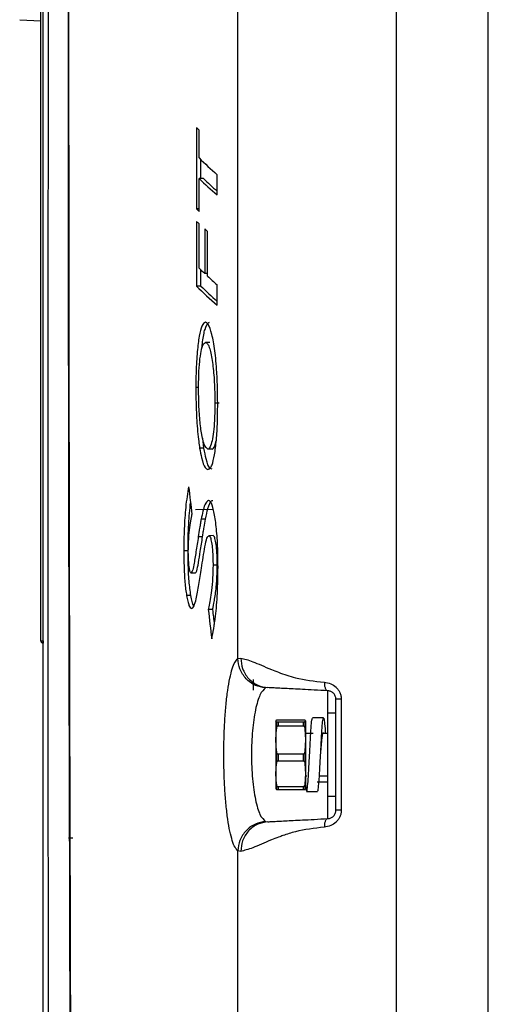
# Paper-space layout 'Sheet2' of a CAD drawing. Header units: millimetres. Extents: x -8 to 412, y -20 to 277.
# Tile 36 of 40: x 256 to 267, y 135 to 158. Entities that reach past the tile are written whole.
import ezdxf

# ---------------------------------------------------------------- set-up
doc = ezdxf.new("R2010")
doc.units = ezdxf.units.MM

psp = doc.layouts.new('Sheet2')

# ---------------------------------------------------------------- linework, layer by layer
at = {"color": 7, "linetype": 'Continuous', "lineweight": 25}
for p, q in [((265.057, 186.624), (265.057, 94.452)), ((267.238, 94.338), (267.238, 186.738)), ((256.663, 143.232), (256.663, 179.467)), ((261.321, 142.809), (261.321, 178.667)), ((256.164, 157.901), (256.663, 157.875)), ((260.34, 155.351), (260.34, 153.434)), ((260.404, 154.634), (260.404, 155.293)), ((260.441, 154.147), (260.441, 154.598)), ((260.829, 153.76), (260.829, 154.239)), ((260.505, 154.148), (260.404, 154.147)), ((260.404, 153.374), (260.404, 154.147)), ((260.404, 153.435), (260.34, 153.434)), ((260.34, 153.136), (260.34, 151.608)), ((260.404, 152.034), (260.404, 153.078)), ((260.538, 152.958), (260.538, 151.906)), ((260.603, 151.844), (260.603, 152.901)), ((260.441, 151.609), (260.441, 151.998)), ((260.603, 151.905), (260.538, 151.906)), ((260.441, 151.609), (260.34, 151.608)), ((260.829, 151.155), (260.829, 151.635)), ((260.657, 150.276), (260.555, 150.275)), ((260.391, 149.209), (260.327, 149.209)), ((260.877, 148.842), (260.776, 148.842)), ((260.518, 147.78), (260.491, 148.015)), ((260.518, 147.78), (260.417, 147.779)), ((260.71, 147.758), (260.609, 147.759)), ((260.741, 146.327), (260.318, 146.324)), ((260.555, 146.104), (260.453, 146.105)), ((260.486, 145.688), (260.385, 145.688)), ((260.735, 145.713), (260.634, 145.712)), ((260.143, 145.355), (260.042, 145.355)), ((260.834, 145.018), (260.733, 145.018)), ((260.314, 144.829), (260.213, 144.83)), ((260.209, 144.3), (260.108, 144.299)), ((260.721, 143.965), (260.62, 143.965)), ((256.663, 143.232), (256.72, 143.232)), ((261.321, 142.809), (261.389, 142.821)), ((262.031, 142.122), (261.975, 142.114)), ((263.638, 139.228), (263.638, 141.848)), ((263.762, 141.848), (263.762, 139.228)), ((263.638, 141.518), (263.438, 141.518)), ((263.438, 141.518), (263.438, 139.558)), ((262.218, 141.336), (262.232, 141.357)), ((262.232, 141.314), (262.218, 141.336)), ((262.218, 141.336), (262.218, 140.886)), ((262.232, 141.314), (262.232, 141.151)), ((262.27, 141.363), (262.865, 141.363)), ((262.27, 141.308), (262.27, 141.22)), ((262.865, 141.308), (262.27, 141.308)), ((262.27, 141.22), (262.865, 141.22)), ((262.865, 141.308), (262.865, 141.22)), ((262.904, 141.357), (262.918, 141.336)), ((262.918, 141.336), (262.904, 141.314)), ((262.904, 141.314), (262.904, 141.151)), ((262.918, 141.336), (262.918, 140.886)), ((263.344, 141.408), (263.084, 141.408)), ((262.218, 140.886), (262.232, 141.151)), ((262.904, 141.151), (262.918, 140.886)), ((263.097, 141.038), (262.918, 141.038)), ((263.438, 141.038), (263.336, 141.038)), ((262.232, 140.621), (262.218, 140.886)), ((262.218, 140.886), (262.218, 140.088)), ((262.918, 140.886), (262.904, 140.621)), ((262.918, 140.886), (262.918, 140.088)), ((262.232, 140.621), (262.232, 140.331)), ((262.865, 140.551), (262.27, 140.551)), ((262.27, 140.551), (262.27, 140.395)), ((262.865, 140.551), (262.865, 140.395)), ((262.904, 140.621), (262.904, 140.331)), ((262.218, 140.088), (262.232, 140.331)), ((262.27, 140.395), (262.865, 140.395)), ((262.904, 140.331), (262.918, 140.088)), ((262.232, 139.845), (262.218, 140.088)), ((262.218, 140.088), (262.218, 139.739)), ((262.918, 140.088), (262.904, 139.845)), ((262.918, 140.088), (262.918, 139.739)), ((262.918, 140.038), (262.951, 140.038)), ((263.247, 140.038), (263.438, 140.038)), ((262.232, 139.845), (262.232, 139.718)), ((262.904, 139.845), (262.904, 139.718)), ((262.918, 139.819), (262.935, 139.688)), ((263.452, 139.886), (263.192, 139.886)), ((262.218, 139.74), (262.232, 139.718)), ((262.865, 139.781), (262.27, 139.781)), ((262.27, 139.781), (262.27, 139.713)), ((262.27, 139.713), (262.865, 139.713)), ((262.865, 139.781), (262.865, 139.713)), ((262.904, 139.718), (262.918, 139.74)), ((262.945, 139.668), (263.205, 139.668)), ((263.438, 139.558), (263.638, 139.558)), ((261.975, 138.962), (262.031, 138.954)), ((257.318, 138.576), (257.417, 138.576)), ((261.321, 102.409), (261.321, 138.267)), ((261.389, 138.255), (261.321, 138.267))]:
    psp.add_line(p, q, dxfattribs=at)
at = {"color": 8, "linetype": 'Continuous', "lineweight": 25}
for p, q in [((261.688, 142.061), (261.688, 142.311)), ((263.448, 141.518), (263.448, 142.048)), ((263.448, 139.028), (263.448, 139.558))]:
    psp.add_line(p, q, dxfattribs=at)
at = {"color": 7, "linetype": 'Continuous', "lineweight": 25}
for centre, radius, start, end in [((256.723, 143.232), 0.06, 180, 268), ((257.151, 143.202), 0.431, 176.0129, 183.9871)]:
    psp.add_arc(centre, radius, start, end, dxfattribs=at)
for centre, major_axis, ratio, start_param, end_param in [((551.274, 158.248), (293.956, -2.631), 0.129797, 3.286274, 3.287786), ((551.274, 157.964), (293.956, -2.641), 0.138691, 3.28787, 3.297567), ((551.274, 162.592), (293.956, 2.64), 0.138451, 3.285381, 3.295078), ((551.274, 162.592), (293.856, 2.64), 0.138451, 3.285427, 3.29288), ((551.274, 161.809), (293.956, 2.64), 0.13821, 3.283871, 3.285383), ((551.274, 156.084), (293.956, -2.632), 0.130999, 3.286285, 3.287797), ((551.274, 156.084), (293.956, -2.632), 0.130999, 3.290919, 3.29242), ((551.274, 155.445), (293.956, -2.643), 0.140614, 3.287888, 3.29101), ((551.274, 155.446), (293.956, -2.643), 0.140614, 3.292511, 3.297585), ((551.274, 160.067), (293.956, 2.642), 0.140213, 3.283852, 3.295061), ((551.274, 160.067), (293.856, 2.641), 0.140213, 3.283904, 3.292864), ((551.274, 189.739), (-14.137, 336.997), 0.871272, 1.661738, 1.663692), ((551.274, 203.953), (8.537, 373.859), 0.785944, 1.749868, 1.751738), ((551.274, 203.953), (8.534, 373.732), 0.785944, 1.749924, 1.750875)]:
    psp.add_ellipse(centre, major_axis=major_axis, ratio=ratio, start_param=start_param, end_param=end_param, dxfattribs=at)
for points, knots in [([(257.356, 184.561), (257.353, 184.034), (257.346, 182.98), (257.338, 181.36), (257.332, 179.714), (257.327, 177.86), (257.324, 175.797), (257.321, 173.525), (257.32, 170.829), (257.319, 167.708), (257.319, 163.958), (257.319, 160), (257.321, 155.837), (257.324, 151.684), (257.332, 146.183), (257.344, 140.718), (257.36, 135.256), (257.371, 131.668), (257.38, 128.589), (257.386, 126.024), (257.391, 123.448), (257.395, 120.711), (257.396, 117.816), (257.394, 114.768), (257.388, 111.696), (257.377, 108.612), (257.364, 105.535), (257.35, 102.924), (257.339, 100.766), (257.331, 99.032), (257.324, 97.326), (257.321, 96.219), (257.32, 95.665)], [0, 0, 0, 0, 0.019012, 0.038024, 0.057166, 0.076309, 0.101724, 0.127156, 0.152575, 0.191494, 0.230419, 0.276337, 0.322264, 0.368518, 0.414778, 0.506452, 0.552291, 0.598127, 0.626535, 0.654943, 0.683429, 0.711913, 0.745458, 0.77902, 0.81255, 0.84726, 0.88201, 0.916709, 0.937446, 0.958184, 0.979092, 1, 1, 1, 1]), ([(257.301, 97.452), (257.302, 97.607), (257.307, 98.5), (257.318, 100.198), (257.334, 102.716), (257.35, 105.489), (257.364, 108.506), (257.375, 111.572), (257.383, 114.666), (257.387, 117.767), (257.387, 120.981), (257.383, 124.302), (257.375, 127.728), (257.364, 131.837), (257.35, 136.618), (257.335, 142.074), (257.325, 147.085), (257.319, 151.666), (257.315, 155.816), (257.313, 159.985), (257.312, 163.708), (257.311, 166.972), (257.311, 169.774), (257.311, 172.565), (257.311, 175.331), (257.313, 177.905), (257.316, 180.277), (257.318, 181.976), (257.321, 182.917), (257.322, 183.147)], [0, 0, 0, 0, 0.006051, 0.034924, 0.063769, 0.099095, 0.134545, 0.170105, 0.205717, 0.241287, 0.276694, 0.316143, 0.355614, 0.395079, 0.458678, 0.522291, 0.585903, 0.633897, 0.681926, 0.729913, 0.777851, 0.809924, 0.842075, 0.874231, 0.906341, 0.93838, 0.964886, 0.99141, 1, 1, 1, 1]), ([(256.718, 94.879), (256.718, 95.32), (256.718, 96.516), (256.718, 98.562), (256.718, 101.026), (256.718, 103.567), (256.718, 106.159), (256.718, 108.773), (256.718, 111.398), (256.718, 114.024), (256.718, 117.021), (256.718, 120.382), (256.718, 124.096), (256.718, 127.982), (256.718, 132.037), (256.718, 137.047), (256.718, 142.827), (256.718, 148.297), (256.718, 152.684), (256.718, 155.973), (256.718, 159.273), (256.718, 162.587), (256.718, 165.914), (256.718, 169.246), (256.718, 172.559), (256.718, 175.839), (256.718, 177.977), (256.718, 179.044)], [0, 0, 0, 0, 0.018184, 0.049281, 0.080496, 0.11178, 0.14305, 0.174192, 0.204849, 0.235532, 0.266199, 0.309531, 0.352901, 0.396258, 0.44618, 0.496107, 0.573894, 0.651674, 0.690242, 0.72883, 0.7674, 0.805943, 0.844697, 0.883574, 0.922465, 0.96129, 1, 1, 1, 1]), ([(257.037, 178.728), (257.02, 178.095), (256.987, 176.83), (256.946, 174.543), (256.91, 171.865), (256.883, 168.791), (256.865, 165.697), (256.853, 162.534), (256.843, 159.311), (256.836, 156.033), (256.832, 152.766), (256.829, 148.396), (256.829, 142.937), (256.834, 137.159), (256.841, 132.144), (256.849, 128.07), (256.859, 124.157), (256.87, 120.41), (256.884, 117.011), (256.898, 113.972), (256.914, 111.298), (256.936, 108.625), (256.96, 105.962), (256.992, 103.315), (257.049, 100.712), (257.136, 98.16), (257.24, 96.519), (257.291, 95.7)], [0, 0, 0, 0, 0.023728, 0.047457, 0.0841, 0.120822, 0.157572, 0.194252, 0.233184, 0.272146, 0.311129, 0.350089, 0.429139, 0.508199, 0.559187, 0.610171, 0.654702, 0.699245, 0.743753, 0.775484, 0.807231, 0.838954, 0.87111, 0.903362, 0.935635, 0.967864, 1, 1, 1, 1]), ([(260.552, 150.755), (260.523, 150.74), (260.47, 150.711), (260.404, 150.441), (260.356, 150.065), (260.33, 149.629), (260.328, 149.333), (260.327, 149.209)], [0, 0, 0, 0, 0.237107, 0.437359, 0.637174, 0.846871, 1, 1, 1, 1]), ([(260.473, 150.143), (260.477, 150.193), (260.494, 150.383), (260.542, 150.607), (260.601, 150.741), (260.639, 150.751), (260.653, 150.754)], [0, 0, 0, 0, 0.122318, 0.464221, 0.806591, 1, 1, 1, 1]), ([(260.843, 148.807), (260.842, 148.937), (260.84, 149.198), (260.821, 149.644), (260.779, 150.105), (260.706, 150.494), (260.628, 150.721), (260.574, 150.745), (260.552, 150.755)], [0, 0, 0, 0, 0.128317, 0.256213, 0.45137, 0.646242, 0.852959, 1, 1, 1, 1]), ([(260.391, 149.195), (260.393, 149.333), (260.396, 149.584), (260.423, 149.904), (260.46, 150.127), (260.506, 150.256), (260.539, 150.269), (260.555, 150.275)], [0, 0, 0, 0, 0.235326, 0.426467, 0.617636, 0.809768, 1, 1, 1, 1]), ([(260.555, 150.275), (260.571, 150.269), (260.601, 150.256), (260.657, 150.145), (260.713, 149.88), (260.76, 149.465), (260.775, 149.097), (260.776, 148.889), (260.776, 148.842)], [0, 0, 0, 0, 0.1346073, 0.268704, 0.5097433, 0.7255459, 0.9380106, 1, 1, 1, 1]), ([(260.327, 149.209), (260.328, 149.08), (260.33, 148.817), (260.349, 148.37), (260.381, 148.018), (260.409, 147.83), (260.417, 147.779)], [0, 0, 0, 0, 0.240714, 0.489751, 0.862461, 1, 1, 1, 1]), ([(260.609, 147.759), (260.581, 147.781), (260.526, 147.825), (260.46, 148.107), (260.414, 148.479), (260.394, 148.861), (260.392, 149.105), (260.391, 149.195)], [0, 0, 0, 0, 0.2475295, 0.4789648, 0.6801477, 0.8814544, 1, 1, 1, 1]), ([(260.776, 148.842), (260.774, 148.679), (260.77, 148.412), (260.739, 148.095), (260.7, 147.895), (260.655, 147.775), (260.623, 147.763), (260.609, 147.759)], [0, 0, 0, 0, 0.276953, 0.455464, 0.633595, 0.835142, 1, 1, 1, 1]), ([(260.614, 147.279), (260.63, 147.285), (260.662, 147.297), (260.716, 147.389), (260.77, 147.604), (260.816, 147.963), (260.84, 148.383), (260.842, 148.671), (260.843, 148.807)], [0, 0, 0, 0, 0.1330603, 0.2655879, 0.4543001, 0.6428734, 0.8321112, 1, 1, 1, 1]), ([(260.71, 147.758), (260.733, 147.768), (260.77, 147.784), (260.8, 147.919), (260.811, 147.968)], [0, 0, 0, 0, 0.638429, 1, 1, 1, 1]), ([(260.417, 147.779), (260.431, 147.701), (260.469, 147.489), (260.538, 147.307), (260.592, 147.287), (260.614, 147.279)], [0, 0, 0, 0, 0.256612, 0.693648, 1, 1, 1, 1]), ([(260.715, 147.28), (260.696, 147.286), (260.646, 147.302), (260.576, 147.464), (260.535, 147.689), (260.518, 147.78)], [0, 0, 0, 0, 0.256421, 0.6983, 1, 1, 1, 1]), ([(260.155, 146.868), (260.13, 146.716), (260.086, 146.441), (260.048, 145.894), (260.044, 145.531), (260.042, 145.355)], [0, 0, 0, 0, 0.391215, 0.705293, 1, 1, 1, 1]), ([(260.624, 146.545), (260.595, 146.524), (260.549, 146.49), (260.494, 146.297), (260.467, 146.169), (260.453, 146.105)], [0, 0, 0, 0, 0.4668194, 0.7309954, 1, 1, 1, 1]), ([(260.555, 146.104), (260.574, 146.193), (260.616, 146.395), (260.677, 146.533), (260.716, 146.542), (260.725, 146.545)], [0, 0, 0, 0, 0.3752114, 0.8487178, 1, 1, 1, 1]), ([(260.851, 144.971), (260.849, 145.164), (260.845, 145.522), (260.805, 145.991), (260.749, 146.337), (260.685, 146.523), (260.641, 146.539), (260.624, 146.545)], [0, 0, 0, 0, 0.238178, 0.441343, 0.64427, 0.857386, 1, 1, 1, 1]), ([(260.143, 145.355), (260.144, 145.461), (260.145, 145.675), (260.16, 146.079), (260.185, 146.328), (260.201, 146.49)], [0, 0, 0, 0, 0.256329, 0.519707, 1, 1, 1, 1]), ([(260.149, 145.348), (260.15, 145.422), (260.154, 145.606), (260.177, 145.847), (260.206, 146.053), (260.226, 146.165), (260.235, 146.215)], [0, 0, 0, 0, 0.202549, 0.500456, 0.777806, 1, 1, 1, 1]), ([(260.453, 146.105), (260.447, 146.071), (260.434, 146.003), (260.412, 145.862), (260.395, 145.756), (260.385, 145.688)], [0, 0, 0, 0, 0.263324, 0.527977, 1, 1, 1, 1]), ([(260.486, 145.688), (260.491, 145.725), (260.503, 145.801), (260.526, 145.942), (260.543, 146.041), (260.555, 146.104)], [0, 0, 0, 0, 0.258194, 0.522827, 1, 1, 1, 1]), ([(260.385, 145.688), (260.366, 145.569), (260.331, 145.341), (260.286, 145.055), (260.247, 144.864), (260.223, 144.84), (260.213, 144.83)], [0, 0, 0, 0, 0.3475408, 0.6644081, 0.8582262, 1, 1, 1, 1]), ([(260.314, 144.829), (260.325, 144.842), (260.353, 144.873), (260.391, 145.086), (260.436, 145.362), (260.468, 145.571), (260.486, 145.688)], [0, 0, 0, 0, 0.160492, 0.392489, 0.662474, 1, 1, 1, 1]), ([(260.46, 144.942), (260.473, 145.029), (260.5, 145.203), (260.541, 145.455), (260.585, 145.67), (260.619, 145.699), (260.634, 145.712)], [0, 0, 0, 0, 0.262975, 0.52612, 0.791152, 1, 1, 1, 1]), ([(260.634, 145.712), (260.647, 145.704), (260.67, 145.688), (260.699, 145.558), (260.72, 145.386), (260.731, 145.195), (260.732, 145.068), (260.733, 145.018)], [0, 0, 0, 0, 0.230855, 0.434838, 0.637834, 0.859133, 1, 1, 1, 1]), ([(260.834, 145.018), (260.833, 145.099), (260.831, 145.257), (260.813, 145.469), (260.788, 145.62), (260.761, 145.702), (260.743, 145.709), (260.735, 145.713)], [0, 0, 0, 0, 0.227493, 0.447203, 0.666691, 0.851283, 1, 1, 1, 1]), ([(260.042, 145.355), (260.043, 145.261), (260.044, 145.07), (260.056, 144.753), (260.079, 144.486), (260.1, 144.348), (260.108, 144.299)], [0, 0, 0, 0, 0.23469, 0.477036, 0.818142, 1, 1, 1, 1]), ([(260.209, 144.3), (260.194, 144.407), (260.164, 144.621), (260.145, 145.013), (260.144, 145.26), (260.143, 145.355)], [0, 0, 0, 0, 0.379317, 0.762529, 1, 1, 1, 1]), ([(260.213, 144.83), (260.206, 144.835), (260.192, 144.845), (260.174, 144.929), (260.159, 145.048), (260.15, 145.195), (260.149, 145.301), (260.149, 145.348)], [0, 0, 0, 0, 0.199932, 0.393784, 0.586197, 0.818112, 1, 1, 1, 1]), ([(260.335, 144.217), (260.347, 144.27), (260.369, 144.376), (260.41, 144.621), (260.44, 144.814), (260.46, 144.942)], [0, 0, 0, 0, 0.251261, 0.503497, 1, 1, 1, 1]), ([(260.733, 145.018), (260.731, 144.915), (260.727, 144.697), (260.693, 144.341), (260.653, 144.113), (260.624, 143.986), (260.62, 143.965)], [0, 0, 0, 0, 0.229347, 0.48243, 0.913547, 1, 1, 1, 1]), ([(260.702, 143.275), (260.718, 143.352), (260.751, 143.508), (260.8, 143.854), (260.843, 144.343), (260.848, 144.761), (260.851, 144.971)], [0, 0, 0, 0, 0.191995, 0.388288, 0.692748, 1, 1, 1, 1]), ([(260.721, 143.965), (260.736, 144.032), (260.769, 144.182), (260.808, 144.462), (260.831, 144.765), (260.833, 144.95), (260.834, 145.018)], [0, 0, 0, 0, 0.266905, 0.589301, 0.849122, 1, 1, 1, 1]), ([(260.108, 144.299), (260.117, 144.251), (260.135, 144.158), (260.174, 144.025), (260.207, 144.004), (260.229, 143.99)], [0, 0, 0, 0, 0.25951, 0.50757, 1, 1, 1, 1]), ([(260.281, 144.048), (260.266, 144.077), (260.24, 144.13), (260.218, 144.248), (260.209, 144.3)], [0, 0, 0, 0, 0.555074, 1, 1, 1, 1]), ([(260.229, 143.99), (260.238, 143.993), (260.258, 144.001), (260.294, 144.066), (260.319, 144.158), (260.335, 144.217)], [0, 0, 0, 0, 0.256234, 0.51606, 1, 1, 1, 1]), ([(261.389, 142.821), (261.474, 142.8), (261.644, 142.758), (261.993, 142.595), (262.343, 142.461), (262.731, 142.325), (263.128, 142.277), (263.363, 142.248)], [0, 0, 0, 0, 0.249011, 0.500866, 0.582293, 0.752522, 1, 1, 1, 1]), ([(261.389, 142.821), (261.397, 142.736), (261.415, 142.558), (261.562, 142.328), (261.778, 142.164), (261.948, 142.136), (262.031, 142.122)], [0, 0, 0, 0, 0.240753, 0.5, 0.759247, 1, 1, 1, 1]), ([(261.321, 138.267), (261.298, 138.29), (261.252, 138.335), (261.188, 138.497), (261.13, 138.721), (261.08, 139.006), (261.04, 139.342), (261.01, 139.717), (260.992, 140.12), (260.986, 140.536), (260.992, 140.953), (261.01, 141.356), (261.039, 141.732), (261.08, 142.068), (261.129, 142.353), (261.187, 142.578), (261.252, 142.741), (261.298, 142.786), (261.321, 142.809)], [0, 0, 0, 0, 0.063608, 0.126727, 0.18935, 0.251898, 0.313893, 0.376101, 0.437818, 0.499851, 0.561624, 0.623595, 0.685713, 0.74778, 0.810384, 0.872916, 0.936255, 1, 1, 1, 1]), ([(261.975, 142.114), (261.892, 142.129), (261.721, 142.16), (261.503, 142.323), (261.353, 142.551), (261.331, 142.725), (261.321, 142.809)], [0, 0, 0, 0, 0.241001, 0.5, 0.758999, 1, 1, 1, 1]), ([(263.448, 142.048), (263.337, 142.054), (263.114, 142.065), (262.844, 142.08), (262.618, 142.091), (262.424, 142.102), (262.266, 142.11), (262.143, 142.116), (262.068, 142.12), (262.031, 142.122)], [0, 0, 0, 0, 0.131197, 0.262193, 0.387177, 0.520151, 0.683378, 0.839921, 1, 1, 1, 1]), ([(263.363, 142.248), (263.414, 142.24), (263.513, 142.226), (263.624, 142.152), (263.693, 142.074), (263.732, 142.005), (263.758, 141.929), (263.761, 141.875), (263.762, 141.848)], [0, 0, 0, 0, 0.262351, 0.509965, 0.633756, 0.754674, 0.877888, 1, 1, 1, 1]), ([(263.363, 142.248), (263.364, 142.223), (263.364, 142.185), (263.374, 142.139), (263.384, 142.107), (263.398, 142.081), (263.419, 142.056), (263.436, 142.051), (263.448, 142.048)], [0, 0, 0, 0, 0.239798, 0.36858, 0.5, 0.63142, 0.760202, 1, 1, 1, 1]), ([(261.975, 142.114), (261.929, 142.073), (261.839, 141.992), (261.73, 141.62), (261.659, 141.119), (261.634, 140.537), (261.659, 139.955), (261.73, 139.455), (261.839, 139.084), (261.929, 139.002), (261.975, 138.962)], [0, 0, 0, 0, 0.127594, 0.252925, 0.376896, 0.500147, 0.623405, 0.747394, 0.872761, 1, 1, 1, 1]), ([(263.638, 141.848), (263.637, 141.861), (263.635, 141.888), (263.623, 141.926), (263.605, 141.961), (263.571, 142.001), (263.517, 142.038), (263.472, 142.044), (263.448, 142.048)], [0, 0, 0, 0, 0.107812, 0.218706, 0.335149, 0.459274, 0.713701, 1, 1, 1, 1]), ([(263.762, 141.848), (263.745, 141.848), (263.71, 141.848), (263.669, 141.848), (263.643, 141.848), (263.639, 141.848), (263.638, 141.848)], [0, 0, 0, 0, 0.244431, 0.5, 0.755569, 1, 1, 1, 1]), ([(262.232, 141.357), (262.234, 141.359), (262.236, 141.36), (262.246, 141.362), (262.253, 141.363), (262.262, 141.363), (262.267, 141.363), (262.27, 141.363), (262.27, 141.363)], [0, 0, 0, 0, 0.470314, 0.631499, 0.834257, 0.912017, 0.990529, 1, 1, 1, 1]), ([(262.27, 141.308), (262.269, 141.308), (262.265, 141.308), (262.259, 141.309), (262.25, 141.309), (262.237, 141.311), (262.233, 141.313), (262.232, 141.314), (262.232, 141.314)], [0, 0, 0, 0, 0.053227, 0.117723, 0.227219, 0.430308, 0.997351, 1, 1, 1, 1]), ([(262.232, 141.151), (262.234, 141.164), (262.236, 141.181), (262.246, 141.202), (262.253, 141.213), (262.262, 141.219), (262.267, 141.22), (262.27, 141.22), (262.27, 141.22)], [0, 0, 0, 0, 0.470314, 0.631499, 0.834257, 0.912017, 0.990529, 1, 1, 1, 1]), ([(262.865, 141.363), (262.867, 141.363), (262.872, 141.363), (262.879, 141.363), (262.889, 141.362), (262.899, 141.36), (262.902, 141.359), (262.904, 141.357)], [0, 0, 0, 0, 0.066342, 0.148516, 0.27964, 0.541415, 1, 1, 1, 1]), ([(262.904, 141.314), (262.903, 141.314), (262.902, 141.313), (262.898, 141.311), (262.891, 141.31), (262.882, 141.309), (262.875, 141.309), (262.869, 141.308), (262.866, 141.308), (262.865, 141.308)], [0, 0, 0, 0, 0.1528999, 0.3986734, 0.6879803, 0.7938886, 0.9006018, 0.9677383, 1, 1, 1, 1]), ([(262.865, 141.22), (262.867, 141.22), (262.872, 141.22), (262.879, 141.215), (262.889, 141.205), (262.899, 141.183), (262.902, 141.163), (262.904, 141.151)], [0, 0, 0, 0, 0.066342, 0.148516, 0.27964, 0.541415, 1, 1, 1, 1]), ([(262.944, 139.684), (262.947, 139.68), (262.955, 139.669), (262.969, 139.786), (262.986, 140.012), (263.003, 140.323), (263.021, 140.662), (263.037, 140.986), (263.055, 141.239), (263.07, 141.391), (263.08, 141.394), (263.084, 141.395)], [0, 0, 0, 0, 0.0540526, 0.1763273, 0.2991472, 0.421251, 0.5442276, 0.6661764, 0.7892944, 0.911104, 1, 1, 1, 1]), ([(263.204, 139.684), (263.207, 139.68), (263.215, 139.669), (263.229, 139.786), (263.246, 140.012), (263.263, 140.323), (263.281, 140.662), (263.297, 140.985), (263.315, 141.242), (263.332, 141.396), (263.349, 141.425), (263.366, 141.32), (263.379, 141.174), (263.386, 141.055), (263.387, 141.036)], [0, 0, 0, 0, 0.041691, 0.135485, 0.229696, 0.323359, 0.417691, 0.511234, 0.605674, 0.699111, 0.793648, 0.886991, 0.981613, 1, 1, 1, 1]), ([(263.274, 140.54), (263.276, 140.564), (263.284, 140.656), (263.297, 140.811), (263.315, 140.965), (263.33, 141.057), (263.34, 141.059), (263.344, 141.06)], [0, 0, 0, 0, 0.088356, 0.33244, 0.578884, 0.822687, 1, 1, 1, 1]), ([(262.27, 140.551), (262.269, 140.551), (262.266, 140.551), (262.26, 140.553), (262.252, 140.559), (262.242, 140.575), (262.235, 140.596), (262.233, 140.614), (262.232, 140.621)], [0, 0, 0, 0, 0.035459, 0.098254, 0.195698, 0.367416, 0.740504, 1, 1, 1, 1]), ([(262.904, 140.621), (262.903, 140.617), (262.902, 140.606), (262.898, 140.587), (262.891, 140.57), (262.882, 140.559), (262.875, 140.554), (262.869, 140.552), (262.866, 140.551), (262.865, 140.551)], [0, 0, 0, 0, 0.152893, 0.39801, 0.687161, 0.791462, 0.896499, 0.964248, 1, 1, 1, 1]), ([(262.232, 140.331), (262.233, 140.337), (262.235, 140.354), (262.242, 140.374), (262.253, 140.388), (262.261, 140.393), (262.266, 140.395), (262.269, 140.395), (262.27, 140.395)], [0, 0, 0, 0, 0.2469466, 0.6536243, 0.8161364, 0.8985605, 0.9682345, 1, 1, 1, 1]), ([(262.865, 140.395), (262.867, 140.395), (262.871, 140.394), (262.878, 140.391), (262.887, 140.383), (262.899, 140.363), (262.902, 140.344), (262.904, 140.331)], [0, 0, 0, 0, 0.0579153, 0.1362832, 0.258182, 0.4950833, 1, 1, 1, 1]), ([(262.27, 139.781), (262.268, 139.781), (262.264, 139.781), (262.256, 139.785), (262.247, 139.794), (262.236, 139.815), (262.234, 139.833), (262.232, 139.845)], [0, 0, 0, 0, 0.0653978, 0.1471689, 0.2772435, 0.5361855, 1, 1, 1, 1]), ([(262.904, 139.845), (262.903, 139.843), (262.902, 139.831), (262.898, 139.815), (262.889, 139.797), (262.882, 139.788), (262.874, 139.783), (262.869, 139.781), (262.866, 139.781), (262.865, 139.781)], [0, 0, 0, 0, 0.052049, 0.488754, 0.651291, 0.814795, 0.89588, 0.977774, 1, 1, 1, 1]), ([(262.232, 139.718), (262.234, 139.717), (262.236, 139.716), (262.246, 139.714), (262.253, 139.713), (262.262, 139.713), (262.267, 139.713), (262.27, 139.713), (262.27, 139.713)], [0, 0, 0, 0, 0.4703143, 0.631499, 0.8342573, 0.912017, 0.9905288, 1, 1, 1, 1]), ([(262.865, 139.713), (262.867, 139.713), (262.872, 139.713), (262.879, 139.713), (262.889, 139.714), (262.899, 139.716), (262.902, 139.717), (262.904, 139.718)], [0, 0, 0, 0, 0.066342, 0.148516, 0.27964, 0.541415, 1, 1, 1, 1]), ([(263.762, 139.228), (263.761, 139.201), (263.758, 139.147), (263.732, 139.071), (263.693, 139.002), (263.624, 138.924), (263.513, 138.85), (263.414, 138.836), (263.363, 138.828)], [0, 0, 0, 0, 0.121851, 0.244809, 0.366036, 0.490181, 0.738748, 1, 1, 1, 1]), ([(263.448, 139.028), (263.472, 139.032), (263.517, 139.038), (263.571, 139.075), (263.605, 139.115), (263.623, 139.15), (263.635, 139.188), (263.637, 139.215), (263.638, 139.228)], [0, 0, 0, 0, 0.285131, 0.540579, 0.664742, 0.78122, 0.89215, 1, 1, 1, 1]), ([(263.762, 139.228), (263.745, 139.228), (263.71, 139.228), (263.669, 139.228), (263.643, 139.228), (263.639, 139.228), (263.638, 139.228)], [0, 0, 0, 0, 0.244431, 0.5, 0.755569, 1, 1, 1, 1]), ([(261.975, 138.962), (261.892, 138.947), (261.721, 138.916), (261.503, 138.753), (261.353, 138.525), (261.331, 138.351), (261.321, 138.267)], [0, 0, 0, 0, 0.241001, 0.5, 0.758999, 1, 1, 1, 1]), ([(262.031, 138.954), (261.948, 138.94), (261.778, 138.912), (261.562, 138.748), (261.415, 138.517), (261.397, 138.34), (261.389, 138.255)], [0, 0, 0, 0, 0.2407528, 0.5, 0.7592472, 1, 1, 1, 1]), ([(262.031, 138.954), (262.068, 138.956), (262.142, 138.96), (262.266, 138.966), (262.424, 138.974), (262.618, 138.985), (262.844, 138.996), (263.114, 139.011), (263.337, 139.022), (263.448, 139.028)], [0, 0, 0, 0, 0.158441, 0.316593, 0.479849, 0.612787, 0.737807, 0.868803, 1, 1, 1, 1]), ([(263.448, 139.028), (263.436, 139.025), (263.419, 139.02), (263.398, 138.995), (263.384, 138.969), (263.374, 138.937), (263.364, 138.891), (263.364, 138.853), (263.363, 138.828)], [0, 0, 0, 0, 0.239798, 0.36858, 0.5, 0.63142, 0.760202, 1, 1, 1, 1]), ([(263.363, 138.828), (263.128, 138.8), (262.773, 138.756), (262.442, 138.649), (262.256, 138.582), (261.993, 138.481), (261.644, 138.318), (261.473, 138.276), (261.389, 138.255)], [0, 0, 0, 0, 0.247458, 0.372946, 0.417755, 0.499175, 0.751009, 1, 1, 1, 1])]:
    psp.add_open_spline(points, degree=3, knots=knots, dxfattribs=at)

doc.saveas('drawing.dxf')
